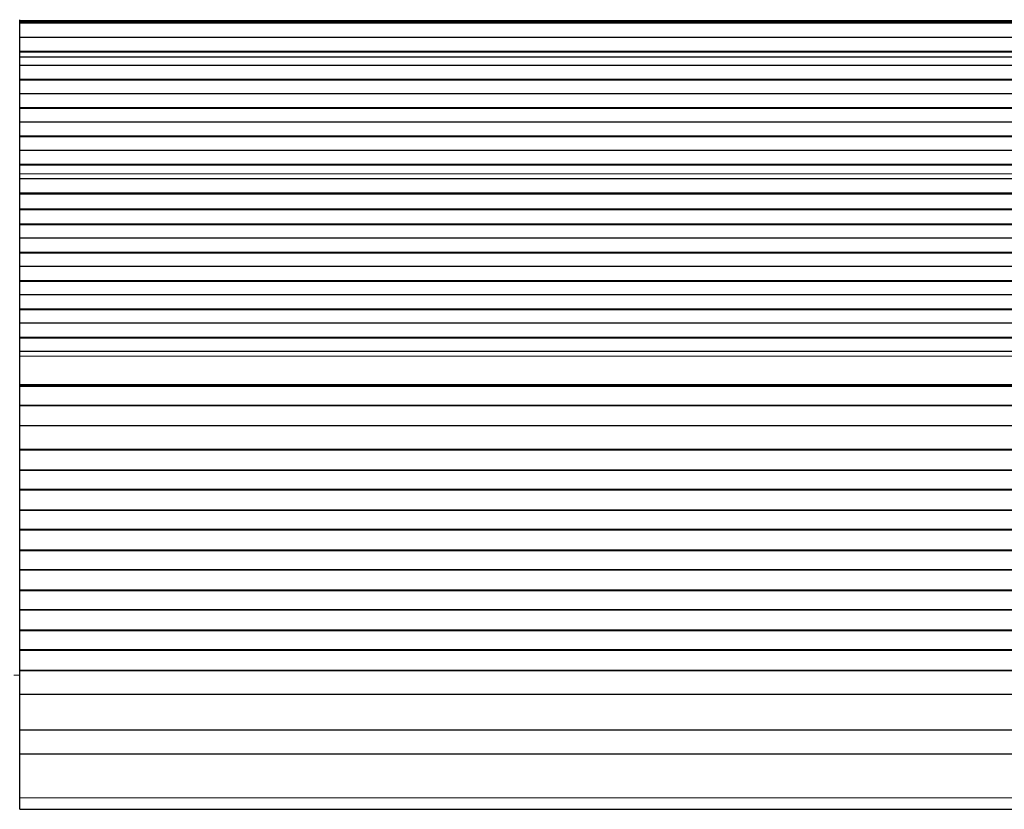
# Model space of a CAD drawing. Header units: inches. Extents: x 0 to 17820, y -10 to 12600.
# Tile 163 of 256: x 3752 to 4243, y 10052 to 10447. Entities that reach past the tile are written whole.
import ezdxf

# ---------------------------------------------------------------- set-up
doc = ezdxf.new("R2010")
doc.units = ezdxf.units.IN
doc.layers.add('1', color=7, linetype='Continuous', true_color=0xffffff)
doc.layers.add('254', color=7, linetype='Continuous', true_color=0xffffff)
doc.styles.add('latin_extended', font='simplex.shx')
doc.dimstyles.get("Standard").update_dxf_attribs({"dimtxt": 0.18, "dimasz": 0.18, "dimexe": 0.18, "dimexo": 0.0625, "dimgap": 0.09, "dimtad": 0, "dimtih": 1, "dimtoh": 1, "dimdec": 4, "dimzin": 0, "dimdsep": 46, "dimtxsty": 'Standard', "dimcen": 0.09, "dimadec": 0, "dimazin": 0, "dimtfac": 1, "dimtdec": 4, "dimtofl": 0, "dimtmove": 0, "dimatfit": 3, "dimfxl": 1, "dimtolj": 1, "dimtzin": 0, "dimarcsym": 0})

# ---------------------------------------------------------------- blocks, each defined once
blk = doc.blocks.new('_U1')
at = {"layer": '254', "color": 3, "linetype": 'Continuous', "lineweight": 13, "transparency": 16777216}
for p, q in [((1291.58, 10505.93), (1291.58, 7002.9)), ((6453.14, 8695.9), (6453.14, 7002.9)), ((1396.58, 7032.9), (6348.14, 7032.9))]:
    blk.add_line(p, q, dxfattribs=at)
at = {"layer": '254', "color": 3, "transparency": 16777216}
for points in [[(1396.58, 7050.4), (1396.58, 7015.4), (1291.58, 7032.9)], [(6348.14, 7015.4), (6348.14, 7050.4), (6453.14, 7032.9)]]:
    blk.add_solid(points, dxfattribs=at)
at = {"layer": 'Defpoints', "color": 0, "transparency": 16777216}
for p in [(1291.58, 10535.93), (6453.14, 8725.9), (6453.14, 7032.9)]:
    blk.add_point(p, dxfattribs=at)
at = {"layer": '254', "color": 2, "lineweight": 13, "transparency": 16777216, "insert": (3697.36, 7190.4), "char_height": 105, "attachment_point": 1, "style": 'latin_extended'}
blk.add_mtext('\\A1;5162', dxfattribs=at)

msp = doc.modelspace()

# ---------------------------------------------------------------- linework, layer by layer
at = {"layer": '1', "color": 2, "linetype": 'Continuous', "lineweight": 25}
for p, q in [((3751.643, 10446.136), (3751.643, 10446.56)), ((3751.643, 10445.712), (3751.643, 10446.136)), ((3751.643, 10445.045), (3751.643, 10445.712)), ((4728.643, 10445.712), (3751.643, 10445.712)), ((4728.643, 10445.045), (3751.643, 10445.045)), ((3751.643, 10444.909), (3751.643, 10445.045)), ((3751.643, 10437.677), (3751.643, 10444.909)), ((4728.643, 10444.909), (3751.643, 10444.909)), ((3751.643, 10430.743), (3751.643, 10437.677)), ((4728.643, 10437.677), (3751.643, 10437.677)), ((3751.643, 10430.39), (3751.643, 10430.743)), ((4728.643, 10430.743), (3751.643, 10430.743)), ((3751.643, 10427.941), (3751.643, 10430.39)), ((4728.643, 10430.39), (3751.643, 10430.39)), ((3751.643, 10427.915), (3751.643, 10427.941)), ((3751.643, 10423.721), (3751.643, 10427.915)), ((3751.643, 10416.65), (3751.643, 10423.721)), ((4728.643, 10423.721), (3751.643, 10423.721)), ((3751.643, 10416.296), (3751.643, 10416.65)), ((4728.643, 10416.65), (3751.643, 10416.65)), ((3751.643, 10409.579), (3751.643, 10416.296)), ((4728.643, 10416.296), (3751.643, 10416.296)), ((3751.643, 10402.508), (3751.643, 10409.579)), ((4728.643, 10409.579), (3751.643, 10409.579)), ((3751.643, 10402.154), (3751.643, 10402.508)), ((4728.643, 10402.508), (3751.643, 10402.508)), ((3751.643, 10395.437), (3751.643, 10402.154)), ((4728.643, 10402.154), (3751.643, 10402.154)), ((3751.643, 10388.366), (3751.643, 10395.437)), ((4728.643, 10395.437), (3751.643, 10395.437)), ((3751.643, 10388.012), (3751.643, 10388.366)), ((4728.643, 10388.366), (3751.643, 10388.366)), ((3751.643, 10381.294), (3751.643, 10388.012)), ((4728.643, 10388.012), (3751.643, 10388.012)), ((3751.643, 10374.223), (3751.643, 10381.294)), ((4728.643, 10381.294), (3751.643, 10381.294)), ((3751.643, 10373.87), (3751.643, 10374.223)), ((4728.643, 10374.223), (3751.643, 10374.223)), ((3751.643, 10369.676), (3751.643, 10373.87)), ((4728.643, 10373.87), (3751.643, 10373.87)), ((3751.643, 10369.649), (3751.643, 10369.676)), ((3751.643, 10367.105), (3751.643, 10369.649)), ((3751.643, 10367.098), (3751.643, 10367.105)), ((4728.643, 10367.105), (3751.643, 10367.105)), ((3751.643, 10359.892), (3751.643, 10367.098)), ((4728.643, 10367.098), (3751.643, 10367.098)), ((3751.643, 10359.539), (3751.643, 10359.892)), ((4728.643, 10359.892), (3751.643, 10359.892)), ((3751.643, 10352.017), (3751.643, 10359.539)), ((4728.643, 10359.539), (3751.643, 10359.539)), ((3751.643, 10351.596), (3751.643, 10352.017)), ((4728.643, 10352.017), (3751.643, 10352.017)), ((3751.643, 10344.525), (3751.643, 10351.596)), ((4728.643, 10351.596), (3751.643, 10351.596)), ((3751.643, 10344.171), (3751.643, 10344.525)), ((4728.643, 10344.525), (3751.643, 10344.525)), ((3751.643, 10337.454), (3751.643, 10344.171)), ((4728.643, 10344.171), (3751.643, 10344.171)), ((3751.643, 10330.383), (3751.643, 10337.454)), ((4728.643, 10337.454), (3751.643, 10337.454)), ((3751.643, 10330.029), (3751.643, 10330.383)), ((4728.643, 10330.383), (3751.643, 10330.383)), ((3751.643, 10323.312), (3751.643, 10330.029)), ((4728.643, 10330.029), (3751.643, 10330.029)), ((3751.643, 10316.241), (3751.643, 10323.312)), ((4728.643, 10323.312), (3751.643, 10323.312)), ((3751.643, 10315.887), (3751.643, 10316.241)), ((4728.643, 10316.241), (3751.643, 10316.241)), ((3751.643, 10309.17), (3751.643, 10315.887)), ((4728.643, 10315.887), (3751.643, 10315.887)), ((3751.643, 10302.098), (3751.643, 10309.17)), ((4728.643, 10309.17), (3751.643, 10309.17)), ((3751.643, 10301.745), (3751.643, 10302.098)), ((4728.643, 10302.098), (3751.643, 10302.098)), ((3751.643, 10295.027), (3751.643, 10301.745)), ((4728.643, 10301.745), (3751.643, 10301.745)), ((3751.643, 10287.956), (3751.643, 10295.027)), ((4728.643, 10295.027), (3751.643, 10295.027)), ((3751.643, 10287.603), (3751.643, 10287.956)), ((4728.643, 10287.956), (3751.643, 10287.956)), ((3751.643, 10280.885), (3751.643, 10287.603)), ((4728.643, 10287.603), (3751.643, 10287.603)), ((3751.643, 10278.611), (3751.643, 10280.885)), ((4728.643, 10280.885), (3751.643, 10280.885)), ((3751.643, 10264.469), (3751.643, 10278.611)), ((3751.643, 10263.754), (3751.643, 10264.469)), ((3751.643, 10263.504), (3751.643, 10263.754)), ((4728.643, 10263.754), (3751.643, 10263.754)), ((3751.643, 10254.004), (3751.643, 10263.504)), ((4728.643, 10263.504), (3751.643, 10263.504)), ((3751.643, 10253.754), (3751.643, 10254.004)), ((4728.643, 10254.004), (3751.643, 10254.004)), ((3751.643, 10243.754), (3751.643, 10253.754)), ((4728.643, 10253.754), (3751.643, 10253.754)), ((3751.643, 10232.004), (3751.643, 10243.754)), ((4728.643, 10243.754), (3751.643, 10243.754)), ((3751.643, 10231.754), (3751.643, 10232.004)), ((4728.643, 10232.004), (3751.643, 10232.004)), ((3751.643, 10221.754), (3751.643, 10231.754)), ((4728.643, 10231.754), (3751.643, 10231.754)), ((3751.643, 10221.504), (3751.643, 10221.754)), ((4728.643, 10221.754), (3751.643, 10221.754)), ((3751.643, 10212.004), (3751.643, 10221.504)), ((4728.643, 10221.504), (3751.643, 10221.504)), ((3751.643, 10211.754), (3751.643, 10212.004)), ((4728.643, 10212.004), (3751.643, 10212.004)), ((3751.643, 10201.754), (3751.643, 10211.754)), ((4728.643, 10211.754), (3751.643, 10211.754)), ((3751.643, 10201.504), (3751.643, 10201.754)), ((4728.643, 10201.754), (3751.643, 10201.754)), ((3751.643, 10192.004), (3751.643, 10201.504)), ((4728.643, 10201.504), (3751.643, 10201.504)), ((3751.643, 10191.754), (3751.643, 10192.004)), ((4728.643, 10192.004), (3751.643, 10192.004)), ((3751.643, 10181.754), (3751.643, 10191.754)), ((4728.643, 10191.754), (3751.643, 10191.754)), ((3751.643, 10181.504), (3751.643, 10181.754)), ((4728.643, 10181.754), (3751.643, 10181.754)), ((3751.643, 10172.004), (3751.643, 10181.504)), ((4728.643, 10181.504), (3751.643, 10181.504)), ((3751.643, 10171.754), (3751.643, 10172.004)), ((4728.643, 10172.004), (3751.643, 10172.004)), ((3751.643, 10161.754), (3751.643, 10171.754)), ((4728.643, 10171.754), (3751.643, 10171.754)), ((3751.643, 10161.504), (3751.643, 10161.754)), ((4728.643, 10161.754), (3751.643, 10161.754)), ((3751.643, 10152.004), (3751.643, 10161.504)), ((4728.643, 10161.504), (3751.643, 10161.504)), ((3751.643, 10151.754), (3751.643, 10152.004)), ((4728.643, 10152.004), (3751.643, 10152.004)), ((3751.643, 10141.754), (3751.643, 10151.754)), ((4728.643, 10151.754), (3751.643, 10151.754)), ((3751.643, 10141.504), (3751.643, 10141.754)), ((4728.643, 10141.754), (3751.643, 10141.754)), ((3751.643, 10132.004), (3751.643, 10141.504)), ((4728.643, 10141.504), (3751.643, 10141.504)), ((3751.643, 10131.754), (3751.643, 10132.004)), ((4728.643, 10132.004), (3751.643, 10132.004)), ((3751.643, 10121.754), (3751.643, 10131.754)), ((4728.643, 10131.754), (3751.643, 10131.754)), ((3751.643, 10121.504), (3751.643, 10121.754)), ((4728.643, 10121.754), (3751.643, 10121.754)), ((3751.643, 10109.771), (3751.643, 10121.504)), ((4728.643, 10121.504), (3751.643, 10121.504)), ((3751.643, 10091.959), (3751.643, 10109.771)), ((4728.643, 10109.771), (3751.643, 10109.771)), ((3751.643, 10079.998), (3751.643, 10091.959)), ((4728.643, 10091.959), (3751.643, 10091.959)), ((3751.643, 10058.135), (3751.643, 10079.998)), ((4728.643, 10079.998), (3751.643, 10079.998)), ((3751.643, 10052.416), (3751.643, 10058.135)), ((3751.643, 10052.416), (4728.643, 10052.416))]:
    msp.add_line(p, q, dxfattribs=at)
at = {"layer": '1', "color": 110, "linetype": 'Continuous', "lineweight": 13}
for p, q in [((4728.643, 10446.136), (3751.643, 10446.136)), ((4728.643, 10427.941), (3751.643, 10427.941)), ((4728.643, 10427.915), (3751.643, 10427.915)), ((4728.643, 10369.676), (3751.643, 10369.676)), ((4728.643, 10369.649), (3751.643, 10369.649)), ((4728.643, 10278.611), (3751.643, 10278.611)), ((4728.643, 10264.469), (3751.643, 10264.469)), ((3751.645, 10119.351), (3748.644, 10119.351)), ((4728.643, 10058.135), (3751.643, 10058.135))]:
    msp.add_line(p, q, dxfattribs=at)

# ---------------------------------------------------------------- dimensions: what is measured, and where the dimension line sits
at = {"layer": '254', "color": 2, "linetype": 'Continuous', "lineweight": 13}
dim = msp.add_linear_dim(base=(6453.143, 7032.901), p1=(1291.577, 10535.926), p2=(6453.143, 8725.901), dimstyle='Standard', override={"dimscale": 30, "dimtxt": 3.5, "dimasz": 3.5, "dimexe": 1, "dimexo": 1, "dimgap": 1.75, "dimtad": 1, "dimtih": 1, "dimtoh": 0, "dimdec": 0, "dimlfac": 1, "dimzin": 8, "dimdsep": 46, "dimlunit": 2, "dimtxsty": 'latin_extended', "dimsah": 1, "dimse1": 0, "dimse2": 0, "dimsd1": 0, "dimsd2": 0, "dimclrd": 3, "dimclre": 3, "dimclrt": 2, "dimtol": 0, "dimtm": -0.1, "dimtfac": 0.714286, "dimtdec": 3, "dimtofl": 1, "dimtmove": 0, "dimtzin": 8, "dimlwd": 13, "dimlwe": 13}, dxfattribs=at)
dim.commit()
dim.dimension.update_dxf_attribs({"geometry": '_U1', "text_midpoint": (3872.36, 7032.901), "dimtype": 160})

doc.saveas('drawing.dxf')
